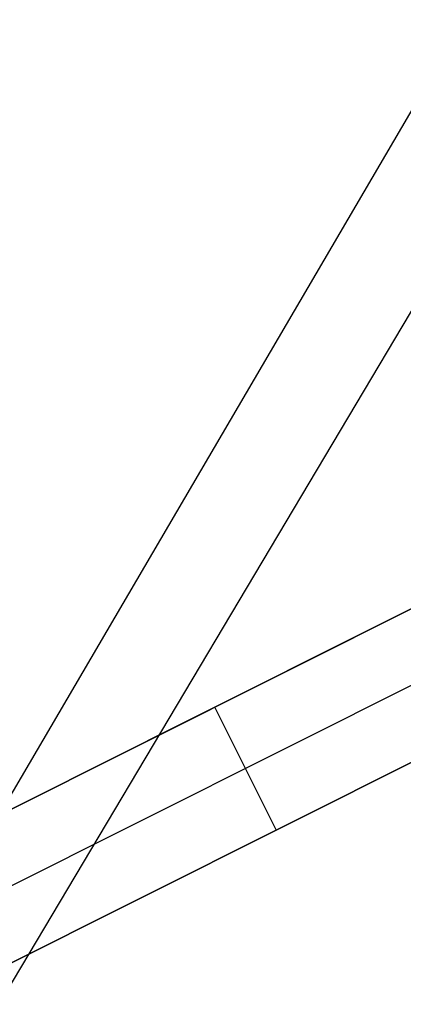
# Model space of a CAD drawing. Header units: millimetres. Extents: x 10802 to 11966, y -167 to 850.
# Tile 74 of 182: x 11311.41 to 11314.2, y 546.25 to 553.42. Entities that reach past the tile are written whole.
import ezdxf

# ---------------------------------------------------------------- set-up
doc = ezdxf.new("R2010")
doc.units = ezdxf.units.MM
doc.layers.add('1', color=7, linetype='Continuous')
doc.layers.add('color', color=7, linetype='Continuous')

msp = doc.modelspace()

# ---------------------------------------------------------------- linework, layer by layer
at = {"layer": '1', "color": 29, "true_color": 0x4d342b}
for p, q in [((11271.5749, 479.8237, 65.5283), (11330.802, 581.0161, 64.5546)), ((11331.6508, 580.5229, 58.5544), (11271.6871, 479.7575, 59.5236))]:
    msp.add_line(p, q, dxfattribs=at)
at = {"layer": 'color', "color": 254, "true_color": 0xcad1ee}
for p, q in [((11310.5771, 547.2843, 2.0193), (11315.0847, 549.5433, 2.7593)), ((11315.0847, 549.5433, -3.3799), (11310.5771, 547.2843, 1.6621)), ((11315.0847, 549.5433, -0.3103), (11312.3405, 548.168, -0.3103)), ((11315.2712, 549.0775, -3.3379), (11310.8012, 546.8373, 1.6621)), ((11315.5327, 548.6493, 3.1627), (11311.0252, 546.3902, 2.4154)), ((11311.0252, 546.3902, 1.6621), (11315.5327, 548.6493, -3.3799)), ((11312.6082, 547.1836, -0.1086), (11315.5327, 548.6493, -0.1086)), ((11312.8309, 548.4138, -0.8589), (11312.8309, 548.4138, 2.4017)), ((11313.279, 547.5198, -0.8589), (11312.8309, 548.4138, -0.8589)), ((11313.279, 547.5198, 2.8016), (11313.279, 547.5198, -0.8589))]:
    msp.add_line(p, q, dxfattribs=at)

doc.saveas('drawing.dxf')
